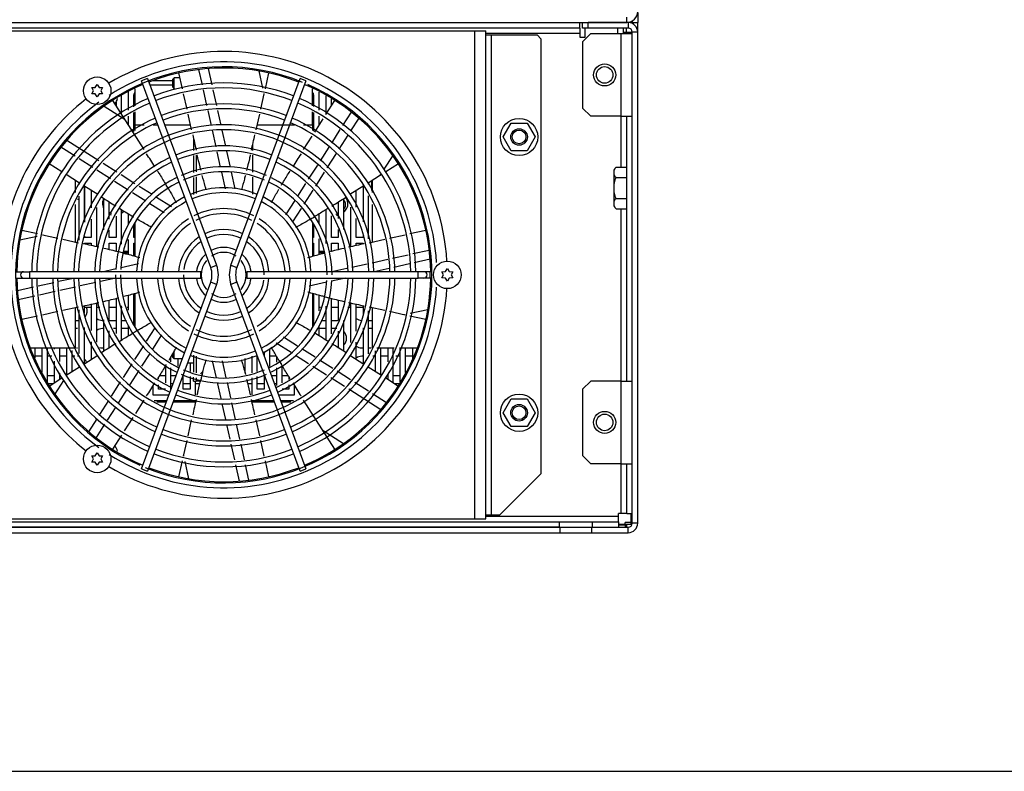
# Model space of a CAD drawing. Header units: millimetres. Extents: x 0 to 2200, y 0 to 2000.
# Tile 4 of 52: x 743 to 1100, y 0 to 273. Entities that reach past the tile are written whole.
import ezdxf

# ---------------------------------------------------------------- set-up
doc = ezdxf.new("R2010")
doc.units = ezdxf.units.MM
doc.header["$LTSCALE"] = 130.37037
doc.layers.get('0').update_dxf_attribs({"linetype": 'CONTINUOUS'})
for name, color, linetype in [('03_AXES', 7, 'CONTINUOUS'), ('BEZUGSACHSEN', 7, 'CONTINUOUS'), ('FASEN', 7, 'CONTINUOUS'), ('RUNDUNGEN', 7, 'CONTINUOUS')]:
    doc.layers.add(name, color=color, linetype=linetype)

msp = doc.modelspace()

# ---------------------------------------------------------------- linework, layer by layer
at = {"color": 7, "linetype": 'CONTINUOUS'}
for p, q in [((671.17, 271.51), (963.17, 271.51)), ((946.17, 269.51), (946.17, 271.51)), ((967.17, 90.01), (967.17, 271.51)), ((961.94, 269.51), (961.94, 267.51)), ((962.94, 269.51), (962.94, 268.01)), ((964.17, 268.01), (965.17, 268.01)), ((950.17, 267.51), (965.17, 267.51)), ((789.55, 251.17), (787.4, 250.37)), ((812.42, 182.68), (787.4, 250.37)), ((789.55, 251.17), (814.57, 183.48)), ((798.67, 251.01), (799.17, 251.51)), ((798.67, 248.01), (798.67, 251.01)), ((799.17, 247.51), (799.17, 251.51)), ((819.76, 183.48), (844.78, 251.17)), ((846.94, 250.37), (821.92, 182.68)), ((846.94, 250.37), (844.78, 251.17)), ((769.34, 247.89), (770.61, 247.93)), ((769.94, 246.77), (769.34, 247.89)), ((769.34, 245.64), (769.94, 246.77)), ((770.61, 247.93), (771.29, 249.02)), ((771.29, 249.02), (771.96, 247.93)), ((771.96, 247.93), (773.24, 247.89)), ((773.24, 247.89), (772.64, 246.77)), ((772.64, 246.77), (773.24, 245.64)), ((782.56, 246.43), (782.56, 239.68)), ((785, 241.25), (785, 247.49)), ((798.67, 248.01), (799.17, 247.51)), ((849.34, 241.25), (849.34, 247.5)), ((851.71, 239.72), (851.71, 246.24)), ((770.61, 245.6), (769.34, 245.64)), ((771.29, 244.52), (770.61, 245.6)), ((771.96, 245.6), (771.29, 244.52)), ((773.24, 245.64), (771.96, 245.6)), ((778.11, 242.74), (778.11, 241.32)), ((780.11, 238.18), (780.11, 245.08)), ((784.54, 240.95), (784.54, 245.26)), ((849.71, 245.26), (849.71, 241.01)), ((854.16, 244.94), (854.16, 238.15)), ((856.14, 241.18), (856.14, 243.89)), ((785, 234.41), (785, 239.13)), ((849.34, 234.41), (849.34, 239.13)), ((782.56, 237.56), (782.56, 234.34)), ((784.54, 232.01), (784.54, 238.83)), ((849.71, 238.89), (849.71, 232.07)), ((851.71, 234.23), (851.71, 237.61)), ((961.17, 237.51), (965.17, 237.51)), ((785, 234.41), (788.28, 234.41)), ((785.02, 232.32), (785.02, 234.41)), ((791.57, 234.41), (793.3, 234.41)), ((795.75, 234.41), (805.11, 234.41)), ((829.23, 234.41), (842.76, 234.41)), ((846.06, 234.41), (849.34, 234.41)), ((849.32, 234.41), (849.32, 232.32)), ((918.39, 230.01), (921.28, 235.01)), ((921.28, 235.01), (927.05, 235.01)), ((927.05, 235.01), (929.94, 230.01)), ((921.28, 225.01), (918.39, 230.01)), ((929.94, 230.01), (927.05, 225.01)), ((827.67, 225.16), (827.67, 227.42)), ((927.05, 225.01), (921.28, 225.01)), ((827.67, 217.25), (827.67, 223.36)), ((958.57, 205.01), (958.57, 218.01)), ((959.32, 219.02), (963.17, 219.02)), ((763.32, 214.32), (763.32, 209.86)), ((827.67, 209.32), (827.67, 215.42)), ((871.02, 209.86), (871.02, 214.32)), ((959.32, 215.26), (963.17, 215.26)), ((764.66, 213.46), (764.66, 212.8)), ((766.64, 199.1), (766.64, 212.2)), ((769.16, 210.6), (769.16, 204.33)), ((865.09, 204.52), (865.09, 210.54)), ((867.61, 212.15), (867.61, 199.28)), ((869.61, 212.95), (869.61, 213.42)), ((764.66, 207.39), (764.15, 207.39)), ((764.66, 208.51), (764.66, 192.65)), ((773.61, 207.77), (773.61, 196.37)), ((860.66, 196.51), (860.66, 207.72)), ((869.61, 193.11), (869.61, 208.66)), ((959.32, 207.76), (963.17, 207.76)), ((763.32, 205.57), (763.32, 191.95)), ((771.16, 190.19), (771.16, 204.38)), ((775.59, 200.26), (775.59, 206.51)), ((780.11, 191.19), (780.11, 203.68)), ((854.16, 203.62), (854.16, 191.39)), ((858.66, 206.45), (858.66, 200.43)), ((863.11, 204.53), (863.11, 190.18)), ((871.02, 191.95), (871.02, 205.57)), ((959.32, 204.01), (963.17, 204.01)), ((769.16, 200.23), (769.16, 193.51)), ((778.11, 201.28), (778.11, 193.51)), ((782.56, 202.16), (782.56, 198.32)), ((851.71, 198.53), (851.71, 202.11)), ((856.14, 193.51), (856.14, 201.46)), ((865.09, 193.51), (865.09, 200.42)), ((775.59, 193.51), (775.59, 196.34)), ((784.54, 193.51), (784.54, 198.17)), ((785.02, 186.73), (785.02, 198.79)), ((849.32, 198.79), (849.32, 186.77)), ((849.71, 198.29), (849.71, 193.51)), ((858.66, 196.52), (858.66, 193.51)), ((766.64, 193.51), (766.64, 193.84)), ((769.16, 193.51), (766.64, 193.51)), ((778.11, 193.51), (775.59, 193.51)), ((782.56, 192.85), (782.56, 187.44)), ((785.02, 193.51), (784.54, 193.51)), ((849.71, 193.51), (849.32, 193.51)), ((851.71, 187.42), (851.71, 193.06)), ((858.66, 193.51), (856.14, 193.51)), ((867.61, 193.51), (865.09, 193.51)), ((867.61, 194.44), (867.61, 193.51)), ((766.66, 191.51), (769.16, 191.51)), ((766.66, 191.21), (766.66, 191.51)), ((769.16, 191.51), (769.16, 190.65)), ((775.61, 191.51), (778.11, 191.51)), ((775.61, 189.17), (775.61, 191.51)), ((778.11, 191.51), (778.11, 188.56)), ((784.56, 191.51), (785.02, 191.51)), ((784.56, 186.87), (784.56, 191.51)), ((849.32, 191.51), (849.71, 191.51)), ((849.71, 191.51), (849.71, 186.88)), ((856.16, 191.51), (858.66, 191.51)), ((856.16, 188.56), (856.16, 191.51)), ((858.66, 191.51), (858.66, 189.14)), ((860.66, 189.61), (860.66, 189.64)), ((865.11, 191.51), (867.61, 191.51)), ((865.11, 190.63), (865.11, 191.51)), ((867.61, 191.51), (867.61, 191.19)), ((780.91, 188.07), (782.56, 188.07)), ((784.56, 188.07), (785.02, 188.07)), ((849.32, 188.07), (849.71, 188.07)), ((851.71, 188.07), (853.42, 188.07)), ((897.49, 181.18), (898.17, 182.26)), ((898.17, 182.26), (898.84, 181.18)), ((741.83, 181.16), (746.79, 181.16)), ((741.83, 178.86), (808.85, 178.86)), ((808.85, 181.16), (746.79, 181.16)), ((808.85, 178.86), (808.85, 181.16)), ((892.5, 181.16), (825.48, 181.16)), ((825.48, 181.16), (825.48, 178.86)), ((825.48, 178.86), (887.54, 178.86)), ((892.5, 178.86), (887.55, 178.86)), ((896.22, 181.14), (897.49, 181.18)), ((896.82, 180.01), (896.22, 181.14)), ((896.22, 178.89), (896.82, 180.01)), ((897.49, 178.84), (896.22, 178.89)), ((898.17, 177.76), (897.49, 178.84)), ((898.84, 178.84), (898.17, 177.76)), ((898.84, 181.18), (900.12, 181.14)), ((900.12, 178.89), (898.84, 178.84)), ((900.12, 181.14), (899.52, 180.01)), ((899.52, 180.01), (900.12, 178.89)), ((787.4, 109.65), (812.42, 177.34)), ((814.57, 176.54), (789.55, 108.86)), ((844.78, 108.86), (819.76, 176.54)), ((821.92, 177.34), (846.94, 109.65)), ((778.11, 171.45), (778.11, 158.74)), ((782.56, 172.59), (782.56, 167.17)), ((784.56, 161.82), (784.56, 173.12)), ((785.02, 161.23), (785.02, 173.26)), ((849.32, 173.29), (849.32, 161.23)), ((849.71, 173.18), (849.71, 161.73)), ((851.71, 166.96), (851.71, 172.6)), ((856.16, 158.6), (856.16, 171.48)), ((763.32, 168.07), (763.32, 153.61)), ((766.66, 166.05), (766.66, 168.82)), ((766.66, 168.28), (769.16, 168.28)), ((769.16, 169.38), (769.16, 159.79)), ((771.16, 155.64), (771.16, 169.83)), ((771.16, 168.28), (772.21, 168.28)), ((775.61, 163.64), (775.61, 170.86)), ((775.61, 168.28), (778.11, 168.28)), ((780.11, 156.36), (780.11, 168.84)), ((780.11, 168.28), (780.3, 168.28)), ((782.17, 168.28), (782.56, 168.28)), ((784.56, 168.28), (785.02, 168.28)), ((849.32, 168.28), (849.71, 168.28)), ((851.71, 168.28), (852.16, 168.28)), ((854.04, 168.28), (854.16, 168.28)), ((854.16, 168.63), (854.16, 156.39)), ((856.16, 168.28), (858.66, 168.28)), ((858.66, 170.87), (858.66, 163.51)), ((860.66, 170.38), (860.66, 170.4)), ((862.12, 168.28), (863.11, 168.28)), ((863.11, 169.84), (863.11, 155.5)), ((865.11, 159.65), (865.11, 169.39)), ((865.11, 168.28), (867.61, 168.28)), ((867.61, 168.83), (867.61, 165.58)), ((871.02, 153.61), (871.02, 168.07)), ((764.66, 167.37), (764.66, 151.52)), ((869.61, 151.36), (869.61, 166.91)), ((766.66, 147.83), (766.66, 160.88)), ((773.61, 163.65), (773.61, 152.26)), ((782.56, 161.7), (782.56, 157.87)), ((851.71, 157.91), (851.71, 161.5)), ((860.66, 152.3), (860.66, 163.52)), ((867.61, 160.74), (867.61, 147.88)), ((775.61, 153.53), (775.61, 159.73)), ((858.66, 159.59), (858.66, 153.57)), ((746.98, 153.61), (763.32, 153.61)), ((748.76, 149.91), (748.76, 153.61)), ((751.26, 153.61), (751.26, 144.7)), ((753.26, 140.91), (753.26, 153.61)), ((755.71, 153.61), (755.71, 153.01)), ((757.71, 148.63), (757.71, 153.61)), ((760.21, 153.61), (760.21, 143.72)), ((769.16, 155.69), (769.16, 149.43)), ((834.14, 153.61), (834.54, 153.61)), ((865.11, 149.47), (865.11, 155.55)), ((872.59, 153.61), (878.9, 153.61)), ((874.06, 143.77), (874.06, 153.61)), ((876.56, 153.61), (876.56, 148.47)), ((878.56, 140.9), (878.56, 153.61)), ((880.86, 153.61), (887.04, 153.61)), ((881.01, 153.61), (881.01, 141.23)), ((883.01, 144.56), (883.01, 153.61)), ((885.51, 153.61), (885.51, 149.54)), ((762.21, 145), (762.21, 152.59)), ((798.01, 148.45), (798.01, 150.4)), ((798.67, 150.01), (798.67, 151.51)), ((798.67, 150.01), (799.17, 149.51)), ((799.17, 149.51), (799.17, 152.42)), ((827.31, 150.57), (827.31, 144.51)), ((829.31, 145.02), (829.31, 150.71)), ((831.81, 152.21), (831.81, 150.58)), ((833.81, 146.8), (833.81, 153.33)), ((836.26, 150.52), (836.26, 148.4)), ((872.06, 152.44), (872.06, 145.04)), ((755.71, 148.72), (755.71, 140.86)), ((764.66, 147.23), (764.66, 146.56)), ((796.01, 147.01), (796.01, 140.89)), ((798.01, 138.36), (798.01, 146.33)), ((800.46, 149.51), (800.46, 146.85)), ((806.17, 148.01), (804.03, 148.01)), ((804.96, 148.01), (804.96, 145.03)), ((824.86, 144.41), (824.86, 149.68)), ((838.26, 140.86), (838.26, 147.15)), ((869.61, 146.6), (869.61, 147.07)), ((757.71, 142.13), (757.71, 144.34)), ((793.51, 142.17), (793.51, 142.96)), ((802.46, 138.51), (802.46, 143.76)), ((804.96, 143.2), (804.96, 138.51)), ((808.73, 144.08), (809.61, 144.96)), ((829.31, 138.51), (829.31, 143.18)), ((831.81, 143.82), (831.81, 138.51)), ((836.26, 146.28), (836.26, 139.84)), ((840.76, 143.05), (840.76, 142.13)), ((876.56, 144.18), (876.56, 142.18)), ((791.51, 139.76), (791.51, 136.51)), ((793.51, 138.51), (793.51, 140.17)), ((806.96, 136.51), (806.96, 141.51)), ((827.31, 142.68), (827.31, 136.51)), ((840.76, 140.14), (840.76, 138.51)), ((842.76, 136.51), (842.76, 139.87)), ((961.17, 141.51), (965.17, 141.51)), ((791.51, 136.51), (797.32, 136.51)), ((796.01, 138.51), (793.51, 138.51)), ((804.96, 138.51), (802.46, 138.51)), ((831.81, 138.51), (829.31, 138.51)), ((837.01, 136.51), (842.76, 136.51)), ((840.76, 138.51), (838.26, 138.51)), ((918.39, 130.01), (921.28, 135.01)), ((921.28, 135.01), (927.05, 135.01)), ((927.05, 135.01), (929.94, 130.01)), ((921.28, 125.01), (918.39, 130.01)), ((929.94, 130.01), (927.05, 125.01)), ((927.05, 125.01), (921.28, 125.01)), ((769.34, 114.38), (770.61, 114.43)), ((769.94, 113.26), (769.34, 114.38)), ((770.61, 114.43), (771.29, 115.51)), ((771.29, 115.51), (771.96, 114.43)), ((771.96, 114.43), (773.24, 114.38)), ((773.24, 114.38), (772.64, 113.26)), ((769.34, 112.13), (769.94, 113.26)), ((770.61, 112.09), (769.34, 112.13)), ((771.29, 111.01), (770.61, 112.09)), ((771.96, 112.09), (771.29, 111.01)), ((773.24, 112.13), (771.96, 112.09)), ((772.64, 113.26), (773.24, 112.13)), ((961.17, 111.51), (965.17, 111.51)), ((787.4, 109.65), (789.55, 108.86)), ((844.78, 108.86), (846.94, 109.65)), ((963.17, 93.51), (965.17, 93.51)), ((960.17, 90.51), (960.17, 88.51)), ((964.67, 89.55), (962.67, 89.55)), ((962.67, 89.26), (962.67, 88.51)), ((963.17, 88.51), (963.17, 89.55)), ((964.67, 90.26), (964.67, 89.55)), ((670.67, 86.51), (963.67, 86.51)), ((938.92, 88.51), (938.92, 86.51)), ((950.42, 88.51), (950.42, 86.51)), ((0, 0), (2200, 0)), ((0, 0), (2200, 0))]:
    msp.add_line(p, q, dxfattribs=at)
at = {"color": 9, "linetype": 'CONTINUOUS'}
for p, q in [((963.17, 271.51), (963.17, 273.51)), ((963.67, 271.51), (963.67, 269.51)), ((965.17, 271.51), (967.17, 271.51)), ((908.17, 91.51), (908.17, 268.51)), ((963.58, 268.01), (963.58, 267.51)), ((967.17, 268.01), (965.17, 268.01)), ((946.17, 267.51), (912.17, 267.51)), ((914.17, 93.01), (914.17, 267.01)), ((961.17, 219.02), (961.17, 267.51)), ((785.02, 234.03), (784.54, 234.03)), ((849.71, 234.03), (849.32, 234.03)), ((961.17, 93.51), (961.17, 204.01)), ((812.42, 182.68), (814.57, 183.48)), ((819.76, 183.48), (821.92, 182.68)), ((746.79, 181.16), (746.79, 178.86)), ((887.55, 178.86), (887.55, 181.16)), ((891.84, 181.16), (891.84, 178.86)), ((814.57, 176.54), (812.42, 177.34)), ((821.92, 177.34), (819.76, 176.54)), ((792.93, 133.93), (796.37, 133.93)), ((798.82, 133.93), (806.97, 133.93)), ((827.37, 133.93), (835.51, 133.93)), ((837.96, 133.93), (841.4, 133.93)), ((912.17, 92.51), (960.17, 92.51)), ((962.67, 89.55), (960.17, 89.55)), ((967.17, 90.01), (965.17, 90.01)), ((963.67, 86.51), (963.67, 88.51))]:
    msp.add_line(p, q, dxfattribs=at)
at = {"color": 3, "linetype": 'CONTINUOUS'}
for p, q in [((965.17, 271.17), (965.17, 271.51)), ((946.17, 269.51), (688.17, 269.51)), ((722.17, 268.51), (912.17, 268.51)), ((912.17, 91.51), (912.17, 268.51)), ((946.17, 269.51), (946.17, 266.19)), ((948.17, 266.19), (948.17, 269.51)), ((959.85, 269.51), (959.85, 267.51)), ((961.94, 268.01), (964.17, 268.01)), ((964.17, 268.01), (964.17, 267.51)), ((965.17, 90.01), (965.17, 268.01)), ((946.17, 266.19), (948.17, 266.19)), ((963.17, 141.51), (963.17, 237.51)), ((870.67, 214.09), (870.67, 210.63)), ((766.67, 212.18), (766.67, 199.16)), ((766.67, 194.04), (766.67, 193.51)), ((766.67, 191.51), (766.67, 191.2)), ((778, 188.59), (778.11, 188.59)), ((781.09, 188.59), (782.56, 188.59)), ((784.56, 188.59), (785.02, 188.59)), ((849.32, 188.59), (849.71, 188.59)), ((851.71, 188.59), (853.24, 188.59)), ((856.16, 188.59), (856.29, 188.59)), ((763.32, 163.51), (764.17, 163.51)), ((775.67, 163.51), (778.11, 163.51)), ((780.11, 163.51), (781.94, 163.51)), ((784.56, 163.51), (785.02, 163.51)), ((849.32, 163.51), (849.71, 163.51)), ((852.4, 163.51), (854.16, 163.51)), ((856.16, 163.51), (858.17, 163.51)), ((869.61, 163.51), (871.02, 163.51)), ((764.17, 160.51), (763.32, 160.51)), ((773.61, 160.51), (773.17, 160.51)), ((778.11, 160.51), (777.2, 160.51)), ((782.56, 160.51), (780.11, 160.51)), ((854.16, 160.51), (851.71, 160.51)), ((858.17, 160.51), (856.16, 160.51)), ((867.61, 160.51), (867.5, 160.51)), ((871.02, 160.51), (869.61, 160.51)), ((748.76, 153.51), (751.26, 153.51)), ((753.26, 153.51), (753.52, 153.51)), ((755.48, 153.51), (755.71, 153.51)), ((757.71, 153.51), (760.21, 153.51)), ((763.75, 153.51), (764.17, 153.51)), ((773.17, 153.51), (773.61, 153.51)), ((867.17, 153.51), (867.61, 153.51)), ((869.61, 153.51), (870.59, 153.51)), ((874.06, 153.51), (876.56, 153.51)), ((878.56, 153.51), (878.86, 153.51)), ((880.82, 153.51), (881.01, 153.51)), ((883.01, 153.51), (885.51, 153.51)), ((751.26, 150.51), (748.76, 150.51)), ((754.89, 150.51), (753.26, 150.51)), ((760.21, 150.51), (757.71, 150.51)), ((763.16, 150.51), (762.21, 150.51)), ((798.67, 150.51), (798.07, 150.51)), ((836.26, 150.51), (833.81, 150.51)), ((867.61, 150.51), (867.17, 150.51)), ((872.06, 150.51), (871.18, 150.51)), ((876.56, 150.51), (874.06, 150.51)), ((881.01, 150.51), (879.45, 150.51)), ((885.51, 150.51), (883.01, 150.51)), ((753.26, 143.51), (755.71, 143.51)), ((757.71, 143.51), (758.08, 143.51)), ((793.85, 143.51), (796.01, 143.51)), ((798.01, 143.51), (799.91, 143.51)), ((834.42, 143.51), (836.26, 143.51)), ((838.26, 143.51), (840.47, 143.51)), ((876.25, 143.51), (876.56, 143.51)), ((878.56, 143.51), (881.01, 143.51)), ((755.16, 140.51), (753.55, 140.51)), ((798.8, 140.51), (798.01, 140.51)), ((804.96, 140.51), (802.46, 140.51)), ((808.51, 140.51), (806.96, 140.51)), ((808.17, 141.51), (807.17, 141.51)), ((827.31, 140.51), (825.82, 140.51)), ((831.81, 140.51), (829.31, 140.51)), ((836.26, 140.51), (835.53, 140.51)), ((880.57, 140.51), (879.17, 140.51)), ((791.92, 134.51), (796.59, 134.51)), ((799.04, 134.51), (807.1, 134.51)), ((827.23, 134.51), (835.3, 134.51)), ((837.75, 134.51), (842.41, 134.51)), ((963.17, 93.51), (963.17, 111.51)), ((963.17, 93.51), (960.17, 93.51)), ((960.17, 90.51), (960.17, 93.51)), ((964.67, 93.51), (964.67, 90.26)), ((964.67, 93.01), (965.17, 93.01)), ((722.17, 91.51), (912.17, 91.51)), ((950.67, 90.51), (960.17, 90.51)), ((962.67, 89.26), (960.17, 89.26)), ((964.67, 90.26), (962.67, 90.26)), ((962.67, 89.26), (962.67, 90.26)), ((670.67, 88.51), (963.67, 88.51))]:
    msp.add_line(p, q, dxfattribs=at)
at = {"color": 7, "linetype": 'CONTINUOUS'}
for centre, radius in [((955.17, 252.51), 3), ((771.29, 246.77), 5), ((924.17, 230.01), 3), ((924.17, 230.01), 2.5), ((898.17, 180.01), 5), ((924.17, 130.01), 3), ((924.17, 130.01), 2.5), ((955.17, 126.51), 3), ((771.29, 113.26), 5)]:
    msp.add_circle(centre, radius, dxfattribs=at)
for centre, radius, start, end in [((963.17, 275.51), 4, 270, 360), ((963.67, 268.01), 3.5, 0, 90), ((817.17, 180.01), 77.22, 3.3452, 122.5469), ((817.17, 180.01), 75.42, 67.7506, 246.188), ((817.17, 180.01), 75, 68.7769, 111.2338), ((817.17, 180.01), 75, 112.9959, 179.1022), ((785.79, 245.26), 1.25, 129.5182, 180), ((817.17, 180.01), 75.42, 247.7506, 66.188), ((817.17, 180.01), 69.61, 68.7165, 111.2835), ((817.17, 180.01), 67.81, 68.6895, 111.3105), ((817.17, 180.01), 75, 0.8791, 67.0151), ((817.17, 180.01), 69.61, 113.1874, 179.0405), ((771.57, 246.35), 7.5, 324.8822, 340.9345), ((817.17, 180.01), 69.61, 0.9595, 66.8126), ((848.46, 245.26), 1.25, 0, 44.5955), ((817.17, 180.01), 77.22, 125.8622, 176.6548), ((817.17, 180.01), 67.81, 113.2649, 179.015), ((817.17, 180.01), 62.02, 68.5918, 111.4082), ((817.17, 180.01), 60.22, 68.5576, 111.4424), ((817.17, 180.01), 67.81, 0.985, 66.7351), ((817.17, 180.01), 62.02, 113.5454, 178.9229), ((817.17, 180.01), 62.02, 1.0771, 66.4546), ((817.17, 180.01), 60.22, 113.6435, 178.8907), ((817.17, 180.01), 54.41, 1.1733, 178.8267), ((817.17, 180.01), 52.62, 1.2134, 178.7866), ((817.17, 180.01), 60.22, 1.1093, 66.3565), ((817.17, 180.01), 46.81, 68.1676, 111.8324), ((817.17, 180.01), 45.02, 68.1068, 111.8932), ((817.17, 180.01), 46.81, 114.6784, 178.5691), ((817.17, 180.01), 46.81, 1.4309, 65.3216), ((817.17, 180.01), 45.02, 114.853, 178.5119), ((817.17, 180.01), 39.22, 66.8501, 113.1499), ((817.17, 180.01), 45.02, 1.4881, 65.147), ((961.29, 216.76), 3, 131.2142, 155.3504), ((817.17, 180.01), 39.22, 116.1126, 177.0845), ((817.17, 180.01), 37.41, 66.7747, 113.2253), ((817.17, 180.01), 39.22, 0, 63.8874), ((817.17, 180.01), 37.41, 116.3333, 176.9443), ((817.17, 180.01), 31.61, 67.4771, 112.5229), ((817.17, 180.01), 37.41, 0, 63.6667), ((817.17, 180.01), 31.61, 116.7125, 177.8729), ((817.17, 180.01), 29.82, 67.3419, 112.6581), ((817.17, 180.01), 31.61, 2.1271, 63.2875), ((777.76, 205.53), 3.42, 313.3286, 322.4032), ((817.17, 180.01), 29.82, 117.1006, 177.7445), ((817.17, 180.01), 24.02, 63.0857, 116.9143), ((817.17, 180.01), 29.82, 2.2555, 62.8994), ((961.29, 206.26), 3, 204.6496, 228.7858), ((817.17, 180.01), 24.02, 122.2305, 177.3488), ((817.17, 180.01), 22.21, 62.8592, 117.1408), ((817.17, 180.01), 24.02, 2.6512, 57.7695), ((857.67, 205.7), 3.63, 272.2163, 286.1099), ((817.17, 180.01), 22.21, 122.9074, 177.134), ((817.17, 180.01), 16.41, 65.3493, 114.6507), ((817.17, 180.01), 22.21, 2.866, 57.0926), ((817.17, 180.01), 16.41, 122.9589, 175.8809), ((817.17, 180.01), 14.62, 64.0724, 115.9276), ((817.17, 180.01), 16.41, 4.1191, 57.0411), ((817.17, 180.01), 14.62, 123.7673, 172.4308), ((817.17, 180.01), 9.95, 62.4669, 117.5331), ((817.17, 180.01), 14.62, 0, 56.2327), ((817.17, 180.01), 9.95, 131.3373, 173.1502), ((817.17, 180.01), 8.15, 56.6207, 123.3793), ((817.17, 180.01), 9.95, 6.8498, 48.6627), ((817.17, 180.01), 8.15, 139.8811, 220.1189), ((805.19, 180.01), 7.7, 339.7136, 20.2864), ((805.19, 180.01), 10, 339.7136, 20.2864), ((829.14, 180.01), 10, 159.7136, 200.2864), ((829.14, 180.01), 7.7, 159.7136, 200.2864), ((817.17, 180.01), 8.15, 319.8811, 40.1189), ((817.17, 180.01), 75, 180.8981, 247.0041), ((744.64, 180.01), 1.15, 179.969, 269.969), ((817.17, 180.01), 69.61, 180.9595, 246.8126), ((817.17, 180.01), 67.81, 180.985, 246.7351), ((817.17, 180.01), 62.02, 181.0771, 246.4546), ((817.17, 180.01), 60.22, 181.1093, 246.3565), ((817.17, 180.01), 54.41, 181.1733, 358.8267), ((817.17, 180.01), 52.62, 181.2134, 358.7866), ((817.17, 180.01), 46.81, 181.4309, 245.3216), ((817.17, 180.01), 45.02, 181.4881, 245.147), ((817.17, 180.01), 39.22, 180, 243.8874), ((817.17, 180.01), 37.41, 180, 243.6667), ((817.17, 180.01), 31.61, 182.1271, 243.2875), ((817.17, 180.01), 29.82, 182.2555, 242.8994), ((817.17, 180.01), 24.02, 182.6512, 237.7695), ((817.17, 180.01), 22.21, 182.866, 237.0926), ((817.17, 180.01), 16.41, 184.1191, 237.0411), ((817.17, 180.01), 14.62, 180, 236.2327), ((817.17, 180.01), 9.95, 186.8498, 228.6627), ((817.17, 180.01), 9.95, 311.3373, 353.1502), ((817.17, 180.01), 16.41, 302.9589, 355.8809), ((817.17, 180.01), 22.21, 302.9074, 357.134), ((817.17, 180.01), 24.02, 302.2305, 357.3488), ((817.17, 180.01), 29.82, 297.1006, 357.7445), ((817.17, 180.01), 31.61, 296.7125, 357.8729), ((817.17, 180.01), 45.02, 294.853, 358.5119), ((817.17, 180.01), 46.81, 294.6784, 358.5691), ((817.17, 180.01), 60.22, 293.6435, 358.8907), ((817.17, 180.01), 62.02, 293.5454, 358.9229), ((817.17, 180.01), 67.81, 293.2649, 359.015), ((817.17, 180.01), 69.61, 293.1874, 359.0405), ((817.17, 180.01), 75, 292.9849, 359.1209), ((817.17, 180.01), 77.22, 183.3452, 234.1378), ((817.17, 180.01), 77.22, 237.4531, 356.6548), ((817.17, 180.01), 14.62, 303.7673, 352.4308), ((817.17, 180.01), 37.41, 296.3333, 356.9443), ((817.17, 180.01), 39.22, 296.1126, 357.0845), ((817.17, 180.01), 8.15, 236.6207, 303.3793), ((817.17, 180.01), 9.95, 242.4669, 297.5331), ((817.17, 180.01), 16.41, 245.3493, 294.6507), ((817.17, 180.01), 14.62, 244.0724, 295.9276), ((817.17, 180.01), 24.02, 243.0857, 296.9143), ((817.17, 180.01), 22.21, 242.8592, 297.1408), ((817.17, 180.01), 31.61, 247.4771, 292.5229), ((817.17, 180.01), 29.82, 247.3419, 292.6581), ((817.17, 180.01), 39.22, 246.8501, 293.1499), ((817.17, 180.01), 37.41, 246.7747, 293.2253), ((817.17, 180.01), 46.81, 248.1676, 291.8324), ((817.17, 180.01), 45.02, 248.1068, 291.8932), ((817.17, 180.01), 62.02, 248.5918, 291.4082), ((817.17, 180.01), 60.22, 248.5576, 291.4424), ((771.57, 113.67), 7.5, 19.0655, 35.1178), ((817.17, 180.01), 69.61, 248.7165, 291.2835), ((817.17, 180.01), 67.81, 248.6895, 291.3105), ((817.17, 180.01), 75, 248.7662, 291.2231), ((963.67, 90.01), 3.5, 270, 360)]:
    msp.add_arc(centre, radius, start, end, dxfattribs=at)
at = {"color": 3, "linetype": 'CONTINUOUS'}
for centre, radius, start, end in [((963.67, 268.01), 1.5, 0, 90), ((817.17, 180.01), 81, 3.5373, 120.9628), ((817.17, 180.01), 81, 128.0375, 176.4627), ((817.17, 180.01), 81, 183.5373, 231.9625), ((817.17, 180.01), 81, 239.0372, 356.4627), ((764.17, 167.01), 3.5, 320.8204, 21.5908), ((773.17, 167.01), 3.5, 234.554, 270), ((867.17, 167.01), 3.5, 233.6019, 270), ((764.17, 167.01), 3.5, 270, 278.1955), ((858.17, 167.01), 3.5, 270, 278.1955), ((773.17, 157.01), 3.5, 90, 125.446), ((858.17, 157.01), 3.5, 316.1524, 43.8476), ((867.17, 157.01), 3.5, 124.4539, 126.3981), ((773.17, 157.01), 3.5, 252.0247, 270), ((858.17, 157.01), 3.5, 277.5392, 278.1955), ((867.17, 157.01), 3.5, 233.6019, 270), ((764.17, 147.01), 3.5, 81.8045, 90), ((867.17, 147.01), 3.5, 90, 126.3981), ((764.17, 147.01), 3.5, 21.6986, 43.8476), ((963.67, 90.01), 1.5, 270, 360)]:
    msp.add_arc(centre, radius, start, end, dxfattribs=at)
at = {"color": 9, "linetype": 'CONTINUOUS'}
for centre, start, end in [((744.64, 180.01), 89.7992, 180.0312), ((889.69, 180.01), 359.969, 89.969), ((889.69, 180.01), 269.7992, 0.0312)]:
    msp.add_arc(centre, 1.15, start, end, dxfattribs=at)
at = {"color": 7, "linetype": 'CONTINUOUS'}
for points, knots in [([(958.57, 217.14), (958.57, 217.3), (958.59, 217.63), (958.7, 218.12), (958.92, 218.61), (959.17, 218.89), (959.32, 219.02)], [0, 0, 0, 0, 0.232539, 0.469311, 0.719105, 1, 1, 1, 1]), ([(959.32, 215.26), (959.17, 215.39), (958.92, 215.68), (958.7, 216.16), (958.59, 216.65), (958.57, 216.98), (958.57, 217.14)], [0, 0, 0, 0, 0.28089, 0.530687, 0.767461, 1, 1, 1, 1]), ([(958.57, 211.51), (958.57, 211.83), (958.59, 212.48), (958.7, 213.44), (958.91, 214.38), (959.16, 214.98), (959.32, 215.26)], [0, 0, 0, 0, 0.250102, 0.500176, 0.75018, 1, 1, 1, 1]), ([(959.32, 207.76), (959.16, 208.04), (958.91, 208.64), (958.7, 209.58), (958.59, 210.54), (958.57, 211.19), (958.57, 211.51)], [0, 0, 0, 0, 0.249819, 0.499824, 0.749898, 1, 1, 1, 1]), ([(860.71, 207.13), (860.78, 207.01), (861.05, 206.49), (861.17, 205.89), (861.17, 205.46)], [0, 0, 0, 0, 0.252082, 1, 1, 1, 1]), ([(958.57, 205.88), (958.57, 206.04), (958.59, 206.37), (958.7, 206.86), (958.92, 207.35), (959.17, 207.63), (959.32, 207.76)], [0, 0, 0, 0, 0.232539, 0.469311, 0.719105, 1, 1, 1, 1]), ([(861.17, 205.46), (861.17, 205.02), (861.05, 204.43), (860.78, 203.91), (860.71, 203.78)], [0, 0, 0, 0, 0.747918, 1, 1, 1, 1]), ([(959.32, 204.01), (959.17, 204.13), (958.92, 204.42), (958.7, 204.91), (958.59, 205.39), (958.57, 205.72), (958.57, 205.88)], [0, 0, 0, 0, 0.28089, 0.530687, 0.767461, 1, 1, 1, 1])]:
    msp.add_open_spline(points, degree=3, knots=knots, dxfattribs=at)
msp.add_open_spline([(776.6, 202.24), (776.23, 202.35), (775.87, 202.53), (775.55, 202.77)], degree=3, dxfattribs=at)
at = {"layer": '03_AXES', "color": 7, "linetype": 'CONTINUOUS'}
for p, q in [((801.32, 251.51), (799.17, 251.51)), ((802.13, 149.51), (799.17, 149.51))]:
    msp.add_line(p, q, dxfattribs=at)
for centre in [(924.17, 230.01), (924.17, 130.01)]:
    msp.add_circle(centre, 6.75, dxfattribs=at)
at = {"layer": 'BEZUGSACHSEN', "color": 3, "linetype": 'CONTINUOUS'}
msp.add_line((683.67, 90.51), (950.67, 90.51), dxfattribs=at)
at = {"layer": 'BEZUGSACHSEN', "color": 7, "linetype": 'CONTINUOUS'}
for p, q in [((938.67, 90.51), (938.67, 88.51)), ((950.67, 90.51), (950.67, 88.51)), ((938.67, 88.51), (695.67, 88.51))]:
    msp.add_line(p, q, dxfattribs=at)
for centre in [(955.17, 252.51), (955.17, 126.51)]:
    msp.add_circle(centre, 4, dxfattribs=at)
at = {"layer": 'BEZUGSACHSEN', "color": 3, "linetype": 'CONTINUOUS'}
for centre, radius, start, end in [((777.4, 205.97), 4.23, 154.6599, 179.9489), ((777.4, 205.98), 4.23, 180.0505, 205.2293), ((857.51, 206.04), 4.36, 215.6453, 218.88), ((857.95, 205.97), 4.22, 0.0201, 11.7186), ((777.65, 206.23), 4.6, 243.1942, 254.0762), ((777.74, 206.12), 4.48, 302.4904, 317.454), ((857.67, 206.28), 4.65, 274.5691, 282.4817)]:
    msp.add_arc(centre, radius, start, end, dxfattribs=at)
at = {"layer": 'BEZUGSACHSEN', "color": 7, "linetype": 'CONTINUOUS'}
for centre, radius, start, end in [((777.46, 205.42), 4.3, 148.8096, 154.791), ((777.38, 205.46), 4.21, 173.0785, 176.4263), ((857.95, 205.46), 4.21, 3.5737, 6.9215)]:
    msp.add_arc(centre, radius, start, end, dxfattribs=at)
msp.add_open_spline([(773.57, 207.26), (773.38, 206.85), (773.25, 206.41), (773.2, 205.96)], degree=3, dxfattribs=at)
msp.add_open_spline([(862.14, 205.96), (862.09, 206.35), (861.89, 207.11), (861.48, 207.79), (861.24, 208.1)], degree=3, knots=[0, 0, 0, 0, 0.498392, 1, 1, 1, 1], dxfattribs=at)
at = {"layer": 'BEZUGSACHSEN', "color": 3, "linetype": 'CONTINUOUS'}
msp.add_open_spline([(862.08, 206.83), (861.97, 207.33), (861.77, 207.82), (861.5, 208.25)], degree=3, dxfattribs=at)
msp.add_open_spline([(860.7, 202.76), (861.15, 203.16), (861.9, 204.16), (862.17, 205.38), (862.17, 205.98)], degree=3, knots=[0, 0, 0, 0, 0.50265, 1, 1, 1, 1], dxfattribs=at)
at = {"layer": 'FASEN', "color": 7, "linetype": 'CONTINUOUS'}
for p, q in [((967.17, 275.01), (967.17, 271.51)), ((947.17, 269.51), (947.17, 271.51)), ((963.67, 271.51), (949.17, 271.51)), ((949.17, 269.51), (949.17, 271.51)), ((950.17, 267.51), (947.17, 264.51)), ((947.17, 264.51), (947.17, 240.51)), ((798.67, 250.31), (791.53, 250.31)), ((790.29, 249.17), (790.24, 249.75)), ((798.67, 248.81), (790.42, 248.81)), ((846.88, 248.81), (846.36, 248.81)), ((947.17, 240.51), (950.17, 237.51)), ((961.17, 237.51), (950.17, 237.51)), ((806.17, 229.66), (806.17, 225.08)), ((806.17, 223.28), (806.17, 217.13)), ((806.17, 215.3), (806.17, 209.14)), ((806.17, 150.88), (806.17, 144.73)), ((806.17, 141.51), (806.17, 142.9)), ((806.17, 141.51), (807.17, 141.51)), ((950.17, 141.51), (947.17, 138.51)), ((961.17, 141.51), (950.17, 141.51)), ((947.17, 138.51), (947.17, 114.51)), ((947.17, 114.51), (950.17, 111.51)), ((961.17, 111.51), (950.17, 111.51))]:
    msp.add_line(p, q, dxfattribs=at)
at = {"layer": 'FASEN', "color": 3, "linetype": 'CONTINUOUS'}
for p, q in [((965.17, 272.07), (965.17, 271.51)), ((963.67, 269.51), (947.17, 269.51)), ((912.17, 267.01), (930.67, 267.01)), ((932.17, 265.51), (930.67, 267.01)), ((932.17, 108.01), (932.17, 265.51)), ((807.17, 223.44), (807.17, 217.38)), ((807.17, 215.55), (807.17, 209.5)), ((807.17, 150.52), (807.17, 144.47)), ((807.17, 142.64), (807.17, 141.51)), ((917.17, 93.01), (932.17, 108.01)), ((912.17, 93.01), (917.17, 93.01))]:
    msp.add_line(p, q, dxfattribs=at)
at = {"layer": 'RUNDUNGEN', "color": 9, "linetype": 'CONTINUOUS'}
for p, q in [((809.39, 248.92), (808.16, 254.47)), ((811.52, 254.8), (812.83, 248.92)), ((829.82, 253.94), (831.2, 247.71)), ((811.06, 241.39), (809.79, 247.14)), ((813.22, 247.14), (814.5, 241.39)), ((831.64, 245.72), (831.69, 245.52)), ((773.84, 241.23), (781.12, 236.6)), ((812.66, 234.17), (811.45, 239.61)), ((814.89, 239.61), (816.07, 234.27)), ((860.35, 234.17), (863.45, 239.03)), ((866.06, 236.88), (863.09, 232.23)), ((814.39, 226.39), (813.04, 232.44)), ((816.47, 232.48), (817.75, 226.73)), ((856.31, 227.82), (859.39, 232.67)), ((760.29, 228.9), (771.9, 221.51)), ((862.1, 230.66), (858.88, 225.61)), ((763.27, 223.03), (758.15, 226.29)), ((818.16, 224.87), (819.44, 219.09)), ((852.2, 221.37), (855.35, 226.32)), ((769.68, 218.95), (764.79, 222.06)), ((816, 219.09), (814.77, 224.65)), ((857.88, 224.04), (854.55, 218.83)), ((878.39, 223.34), (875.17, 218.29)), ((776.1, 214.86), (771.2, 217.98)), ((773.42, 220.54), (778.42, 217.36)), ((847.92, 214.65), (851.21, 219.82)), ((779.94, 216.39), (784.96, 213.19)), ((817.76, 211.15), (816.4, 217.3)), ((819.84, 217.3), (821.2, 211.15)), ((853.57, 217.27), (850.35, 212.22)), ((874.17, 216.72), (873.75, 216.06)), ((782.53, 210.76), (777.62, 213.89)), ((786.49, 212.21), (791.17, 209.23)), ((844, 208.51), (846.94, 213.12)), ((849.37, 210.69), (846.19, 205.7)), ((788.92, 206.69), (784.06, 209.78)), ((792.82, 208.18), (798.21, 204.75)), ((795.52, 202.49), (790.42, 205.73)), ((839.7, 201.75), (842.99, 206.92)), ((845.18, 204.11), (842.05, 199.19)), ((743.24, 192.67), (749.57, 194.07)), ((751.43, 194.48), (751.66, 194.53)), ((870.92, 184.43), (876.57, 185.68)), ((878.31, 186.07), (883.93, 187.31)), ((885.68, 187.7), (891.62, 189.02)), ((891.95, 185.65), (886.16, 184.37)), ((773.02, 181.16), (778.14, 182.3)), ((779.97, 182.7), (786.27, 184.1)), ((856.28, 181.18), (861.8, 182.41)), ((863.54, 182.79), (869.17, 184.04)), ((877.05, 182.35), (871.69, 181.16)), ((884.41, 183.98), (878.79, 182.74)), ((757.29, 177.67), (762.65, 178.86)), ((778.05, 178.84), (772.53, 177.62)), ((861.31, 178.86), (856.19, 177.73)), ((742.38, 174.37), (748.18, 175.65)), ((749.92, 176.04), (755.54, 177.29)), ((763.42, 175.6), (757.77, 174.34)), ((770.79, 177.23), (765.16, 175.98)), ((854.36, 177.32), (848.06, 175.92)), ((748.66, 172.32), (742.71, 171)), ((756.02, 173.96), (750.4, 172.71)), ((882.9, 165.54), (882.67, 165.49)), ((891.09, 167.36), (884.76, 165.95)), ((789.16, 155.92), (792.29, 160.83)), ((794.64, 158.27), (791.34, 153.1)), ((838.82, 157.54), (843.91, 154.29)), ((784.96, 149.34), (788.14, 154.33)), ((841.52, 151.84), (836.12, 155.27)), ((790.33, 151.52), (787.39, 146.91)), ((847.84, 147.81), (843.16, 150.79)), ((845.42, 153.33), (850.27, 150.24)), ((780.77, 142.75), (783.99, 147.8)), ((814.5, 142.72), (813.13, 148.88)), ((816.57, 148.88), (817.93, 142.72)), ((854.39, 143.64), (849.38, 146.83)), ((851.81, 149.26), (856.71, 146.14)), ((760.16, 143.3), (760.58, 143.96)), ((786.42, 145.37), (783.13, 140.21)), ((858.24, 145.17), (863.13, 142.04)), ((755.95, 136.69), (759.16, 141.73)), ((776.46, 135.98), (779.78, 141.2)), ((816.17, 135.15), (814.89, 140.93)), ((818.33, 140.93), (819.56, 135.38)), ((860.91, 139.48), (855.92, 142.66)), ((864.65, 141.08), (869.55, 137.96)), ((782.14, 138.66), (778.98, 133.7)), ((874.04, 131.12), (862.43, 138.51)), ((871.07, 136.99), (876.18, 133.73)), ((772.24, 129.36), (775.46, 134.41)), ((778.02, 132.2), (774.94, 127.36)), ((817.86, 127.54), (816.59, 133.29)), ((819.95, 133.64), (821.29, 127.59)), ((768.27, 123.14), (771.24, 127.79)), ((773.98, 125.85), (770.89, 120.99)), ((819.44, 120.41), (818.26, 125.75)), ((821.67, 125.85), (822.88, 120.41)), ((860.49, 118.79), (853.22, 123.42)), ((821.11, 112.89), (819.84, 118.63)), ((823.28, 118.63), (824.55, 112.89)), ((802.69, 114.3), (802.64, 114.51)), ((804.51, 106.09), (803.13, 112.32)), ((822.81, 105.22), (821.51, 111.1)), ((824.94, 111.1), (826.17, 105.55))]:
    msp.add_line(p, q, dxfattribs=at)
at = {"layer": 'RUNDUNGEN', "color": 7, "linetype": 'CONTINUOUS'}
for p, q in [((802.22, 247.44), (800.93, 253.23)), ((833.4, 253.23), (832.11, 247.44)), ((776.87, 243.27), (788.23, 225.43)), ((803.85, 240.08), (802.61, 245.69)), ((831.73, 245.69), (830.48, 240.08)), ((854.19, 238.13), (857.46, 243.27)), ((805.52, 232.54), (804.24, 238.33)), ((830.1, 238.33), (828.81, 232.54)), ((850.15, 231.78), (853.23, 236.62)), ((846.1, 225.43), (849.19, 230.28)), ((758.49, 217.39), (753.91, 220.31)), ((880.42, 220.31), (875.85, 217.39)), ((764.89, 213.31), (760, 216.43)), ((874.33, 216.43), (869.44, 213.31)), ((771.47, 209.13), (766.41, 212.35)), ((867.92, 212.35), (862.87, 209.13)), ((743.94, 196.24), (749.7, 194.97)), ((884.63, 194.97), (890.39, 196.24)), ((751.45, 194.58), (757.07, 193.33)), ((758.81, 192.95), (764.51, 191.68)), ((869.82, 191.68), (875.52, 192.95)), ((877.27, 193.33), (882.89, 194.58)), ((764.51, 168.34), (758.81, 167.07)), ((875.52, 167.07), (869.82, 168.34)), ((749.7, 165.05), (743.94, 163.78)), ((757.07, 166.69), (751.45, 165.44)), ((882.89, 165.44), (877.27, 166.69)), ((890.39, 163.78), (884.63, 165.05)), ((766.41, 147.68), (771.47, 150.9)), ((862.87, 150.9), (867.92, 147.68)), ((760, 143.59), (764.89, 146.71)), ((869.44, 146.71), (874.33, 143.59)), ((753.91, 139.71), (758.49, 142.63)), ((875.85, 142.63), (880.42, 139.71)), ((788.23, 134.59), (785.14, 129.74)), ((857.46, 116.76), (846.1, 134.59)), ((784.18, 128.24), (781.1, 123.4)), ((804.24, 121.69), (805.52, 127.48)), ((828.81, 127.48), (830.1, 121.69)), ((780.14, 121.9), (776.87, 116.76)), ((802.61, 114.33), (803.85, 119.95)), ((830.48, 119.95), (831.73, 114.33)), ((800.93, 106.79), (802.22, 112.58)), ((832.11, 112.58), (833.4, 106.79))]:
    msp.add_line(p, q, dxfattribs=at)
at = {"layer": 'RUNDUNGEN', "color": 3, "linetype": 'CONTINUOUS'}
msp.add_line((808.75, 141.51), (808.17, 141.51), dxfattribs=at)
at = {"layer": 'RUNDUNGEN', "color": 7, "linetype": 'CONTINUOUS'}
for centre, radius, start, end in [((1782.58, 447.56), 1000.43, 192.51306, 192.83953), ((-308.43, 483.59), 1164.62, 347.1833, 347.46404), ((-206.35, -409.45), 1179.94, 32.19223, 32.46535), ((1701.86, -321.59), 1015.65, 147.51271, 147.82973), ((600.03, 94.2), 229.18, 30.6491, 31.0924), ((1329.36, 1081.49), 1035.5, 237.49987, 237.82843), ((209, 1233.1), 1214.94, 302.19571, 302.47595), ((971, 509.56), 360.57, 237.9225, 238.8483), ((728.77, 401.48), 234.23, 300.6899, 301.1268), ((510.96, -957.26), 1176.58, 77.18453, 77.46834), ((682.13, -207.2), 407.24, 76.2194, 77.0088), ((941.54, -162.36), 361.15, 102.9415, 103.8296), ((1086.34, -792.58), 1007.79, 102.50804, 102.83903), ((722.22, -42.51), 237.75, 75.7193, 76.1484), ((692.8, 522.38), 361.15, 282.9415, 283.8296), ((912.12, 402.53), 237.75, 255.7193, 256.1484), ((952.21, 567.22), 407.24, 256.2194, 257.0088), ((547.99, 1152.6), 1007.8, 282.50804, 282.83903), ((1123.37, 1317.28), 1176.58, 257.18453, 257.46834), ((905.57, -41.46), 234.23, 120.6899, 121.1268), ((663.33, -149.54), 360.57, 57.9225, 58.8483), ((1425.33, -873.08), 1214.94, 122.19571, 122.47595), ((304.98, -721.47), 1035.5, 57.49987, 57.82843), ((1034.3, 265.82), 229.18, 210.6491, 211.0924), ((1032.05, 86.98), 229.87, 165.6552, 166.0969), ((-67.52, 681.61), 1015.65, 327.51271, 327.82973), ((1840.68, 769.47), 1179.94, 212.19223, 212.46535), ((1941.78, -123.34), 1163.62, 167.18318, 167.46418), ((-150.42, -88.02), 1002.67, 12.51329, 12.83937)]:
    msp.add_arc(centre, radius, start, end, dxfattribs=at)
for points, knots in [([(808.91, 217.82), (808.8, 218.29), (808.33, 220.18), (807.89, 222.07), (807.56, 223.5)], [0, 0, 0, 0, 0.248656, 1, 1, 1, 1]), ([(826.77, 223.5), (826.66, 223.02), (826.22, 221.12), (825.77, 219.22), (825.42, 217.81)], [0, 0, 0, 0, 0.251226, 1, 1, 1, 1]), ([(793.14, 217.67), (793.41, 217.24), (794.47, 215.54), (795.51, 213.84), (796.28, 212.56)], [0, 0, 0, 0, 0.251249, 1, 1, 1, 1]), ([(838.05, 212.57), (838.31, 212.99), (839.34, 214.7), (840.4, 216.39), (841.19, 217.66)], [0, 0, 0, 0, 0.248627, 1, 1, 1, 1]), ([(810.8, 210.81), (810.67, 211.24), (810.16, 213), (809.69, 214.76), (809.35, 216.09)], [0, 0, 0, 0, 0.24674, 1, 1, 1, 1]), ([(824.99, 216.09), (824.87, 215.64), (824.41, 213.87), (823.93, 212.11), (823.53, 210.8)], [0, 0, 0, 0, 0.252859, 1, 1, 1, 1]), ([(797.19, 211.03), (797.44, 210.63), (798.38, 209.02), (799.3, 207.4), (799.96, 206.17)], [0, 0, 0, 0, 0.252947, 1, 1, 1, 1]), ([(834.39, 206.19), (834.6, 206.59), (835.49, 208.22), (836.43, 209.83), (837.14, 211.04)], [0, 0, 0, 0, 0.246634, 1, 1, 1, 1]), ([(854.82, 204.04), (854.41, 203.78), (852.75, 202.75), (851.1, 201.73), (849.85, 200.97)], [0, 0, 0, 0, 0.251207, 1, 1, 1, 1]), ([(791.13, 197.16), (790.7, 197.38), (788.98, 198.32), (787.28, 199.31), (786.01, 200.06)], [0, 0, 0, 0, 0.246426, 1, 1, 1, 1]), ([(848.32, 200.06), (847.89, 199.8), (846.2, 198.81), (844.49, 197.84), (843.19, 197.15)], [0, 0, 0, 0, 0.253106, 1, 1, 1, 1]), ([(780.86, 187.89), (781.36, 187.76), (783.3, 187.26), (785.25, 186.72), (786.68, 186.28)], [0, 0, 0, 0, 0.25317, 1, 1, 1, 1]), ([(847.66, 186.29), (848.13, 186.43), (850.06, 187), (852.01, 187.52), (853.48, 187.89)], [0, 0, 0, 0, 0.246342, 1, 1, 1, 1]), ([(786.67, 173.74), (786.2, 173.59), (784.27, 173.02), (782.33, 172.51), (780.86, 172.13)], [0, 0, 0, 0, 0.246342, 1, 1, 1, 1]), ([(853.47, 172.13), (852.98, 172.26), (851.03, 172.76), (849.09, 173.3), (847.65, 173.74)], [0, 0, 0, 0, 0.25317, 1, 1, 1, 1]), ([(786.02, 159.96), (786.44, 160.22), (788.14, 161.21), (789.85, 162.18), (791.14, 162.87)], [0, 0, 0, 0, 0.253106, 1, 1, 1, 1]), ([(843.2, 162.87), (843.63, 162.64), (845.35, 161.7), (847.05, 160.72), (848.32, 159.96)], [0, 0, 0, 0, 0.246426, 1, 1, 1, 1]), ([(779.51, 155.99), (779.93, 156.25), (781.58, 157.27), (783.24, 158.29), (784.49, 159.05)], [0, 0, 0, 0, 0.251207, 1, 1, 1, 1]), ([(799.95, 153.84), (799.73, 153.43), (798.84, 151.8), (797.91, 150.19), (797.19, 148.98)], [0, 0, 0, 0, 0.246634, 1, 1, 1, 1]), ([(837.14, 148.99), (836.9, 149.39), (835.95, 151), (835.03, 152.62), (834.38, 153.85)], [0, 0, 0, 0, 0.252947, 1, 1, 1, 1]), ([(796.28, 147.46), (796.02, 147.03), (794.99, 145.33), (793.94, 143.63), (793.14, 142.36)], [0, 0, 0, 0, 0.248627, 1, 1, 1, 1]), ([(809.35, 143.93), (809.46, 144.38), (809.92, 146.15), (810.41, 147.91), (810.8, 149.22)], [0, 0, 0, 0, 0.252859, 1, 1, 1, 1]), ([(823.53, 149.22), (823.66, 148.79), (824.17, 147.03), (824.65, 145.27), (824.99, 143.93)], [0, 0, 0, 0, 0.246775, 1, 1, 1, 1]), ([(841.19, 142.36), (840.93, 142.78), (839.87, 144.48), (838.82, 146.18), (838.05, 147.47)], [0, 0, 0, 0, 0.251249, 1, 1, 1, 1]), ([(807.56, 136.52), (807.67, 137), (808.11, 138.9), (808.56, 140.79), (808.91, 142.21)], [0, 0, 0, 0, 0.251226, 1, 1, 1, 1]), ([(825.42, 142.21), (825.54, 141.74), (826, 139.85), (826.44, 137.95), (826.77, 136.53)], [0, 0, 0, 0, 0.248653, 1, 1, 1, 1])]:
    msp.add_open_spline(points, degree=3, knots=knots, dxfattribs=at)

doc.saveas('drawing.dxf')
